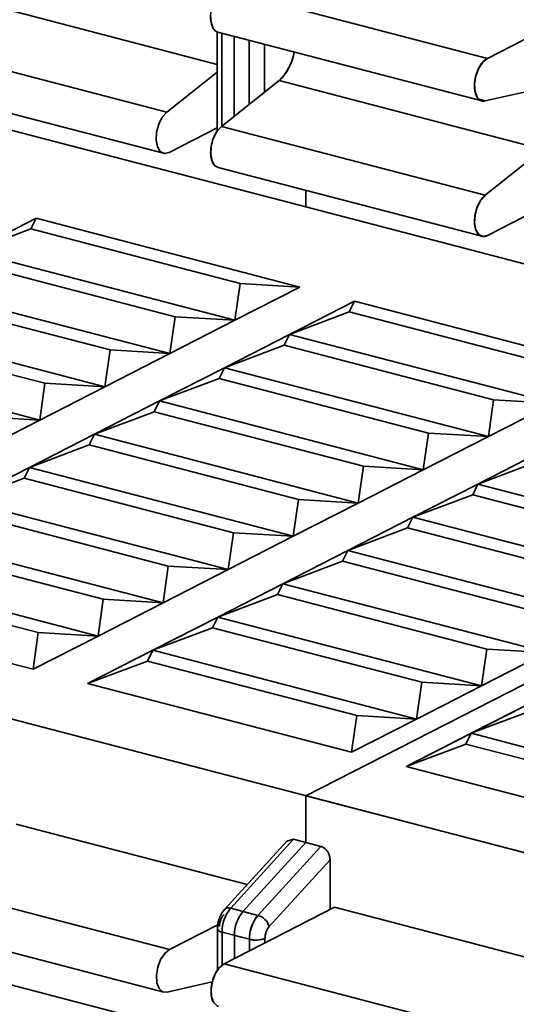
# Model space of a CAD drawing. Header units: millimetres. Extents: x 0 to 420, y 0 to 297.
# Tile 103 of 145: x 315.68 to 317.16, y 118.09 to 121.03. Entities that reach past the tile are written whole.
import ezdxf

# ---------------------------------------------------------------- set-up
doc = ezdxf.new("R2010")
doc.units = ezdxf.units.MM

msp = doc.modelspace()

# ---------------------------------------------------------------- linework, layer by layer
at = {"color": 7, "linetype": 'Continuous', "lineweight": 35}
for p, q in [((308.8314, 122.4738), (316.5289, 120.4687)), ((316.2842, 121.116), (317.0706, 120.9112)), ((316.2647, 120.9904), (316.2648, 120.694)), ((316.2675, 120.9895), (317.0539, 120.7846)), ((316.2675, 120.9895), (317.0539, 120.7846)), ((316.3154, 120.977), (316.3155, 120.7383)), ((316.36, 120.7737), (316.36, 120.9654)), ((317.0706, 120.9112), (317.2141, 120.9845)), ((315.3285, 120.9554), (316.1149, 120.7505)), ((316.4065, 120.8107), (316.4065, 120.9532)), ((316.2647, 120.8697), (316.1149, 120.7505)), ((315.3185, 120.8332), (316.1049, 120.6284)), ((316.4496, 120.845), (316.2776, 120.7082)), ((317.2138, 120.6459), (316.4496, 120.845)), ((317.0639, 120.7845), (317.0451, 120.7894)), ((317.1982, 120.8149), (317.0639, 120.7845)), ((308.8321, 120.7203), (318.4336, 118.2193)), ((316.2648, 120.7039), (316.1218, 120.6308)), ((316.2776, 120.7082), (317.064, 120.5033)), ((317.064, 120.5033), (317.2138, 120.6225)), ((316.2676, 120.586), (317.054, 120.3812)), ((316.2676, 120.586), (317.054, 120.3812)), ((316.5288, 120.518), (316.5289, 120.4687)), ((316.5289, 120.4687), (327.0815, 117.7198)), ((317.2139, 120.4567), (317.0709, 120.3836)), ((315.5315, 120.336), (315.7253, 120.435)), ((315.7098, 120.4031), (315.7253, 120.435)), ((315.7253, 120.435), (316.5118, 120.2302)), ((315.5315, 120.336), (315.7098, 120.4031)), ((316.3335, 120.2406), (315.7098, 120.4031)), ((317.0418, 120.3912), (317.0405, 120.3915)), ((315.5315, 120.336), (316.3179, 120.1311)), ((316.1396, 120.1416), (315.5159, 120.3041)), ((316.1241, 120.0321), (315.3377, 120.2369)), ((316.3335, 120.2406), (316.3179, 120.1311)), ((316.5118, 120.2302), (316.3335, 120.2406)), ((315.3221, 120.205), (315.9458, 120.0426)), ((316.5118, 120.2302), (316.3179, 120.1311)), ((316.4806, 120.0887), (316.6745, 120.1878)), ((316.6589, 120.1559), (316.6745, 120.1878)), ((316.6745, 120.1878), (317.4609, 119.9829)), ((316.4806, 120.0887), (316.6589, 120.1559)), ((317.2826, 119.9934), (316.6589, 120.1559)), ((315.9302, 119.933), (315.1438, 120.1379)), ((316.1396, 120.1416), (316.1241, 120.0321)), ((316.3179, 120.1311), (316.1241, 120.0321)), ((316.3179, 120.1311), (316.1396, 120.1416)), ((315.1282, 120.106), (315.7519, 119.9435)), ((316.2868, 119.9897), (316.4806, 120.0887)), ((316.465, 120.0568), (316.4806, 120.0887)), ((317.267, 119.8839), (316.4806, 120.0887)), ((316.2868, 119.9897), (316.465, 120.0568)), ((316.465, 120.0568), (317.0887, 119.8944)), ((315.7364, 119.834), (314.95, 120.0389)), ((315.9458, 120.0426), (315.9302, 119.933)), ((316.1241, 120.0321), (315.9302, 119.933)), ((316.1241, 120.0321), (315.9458, 120.0426)), ((316.0929, 119.8907), (316.2868, 119.9897)), ((316.2712, 119.9578), (316.2868, 119.9897)), ((317.0732, 119.7849), (316.2868, 119.9897)), ((315.7519, 119.9435), (315.7364, 119.834)), ((315.9302, 119.933), (315.7519, 119.9435)), ((316.0929, 119.8907), (316.2712, 119.9578)), ((316.2712, 119.9578), (316.8949, 119.7953)), ((315.9302, 119.933), (315.7364, 119.834)), ((315.8991, 119.7916), (316.0929, 119.8907)), ((316.0774, 119.8587), (316.0929, 119.8907)), ((316.8794, 119.6858), (316.0929, 119.8907)), ((317.0887, 119.8944), (317.0732, 119.7849)), ((317.267, 119.8839), (317.0732, 119.7849)), ((317.267, 119.8839), (317.0887, 119.8944)), ((315.8991, 119.7916), (316.0774, 119.8587)), ((316.0774, 119.8587), (316.7011, 119.6963)), ((318.8024, 119.8765), (316.5296, 118.7152)), ((315.7364, 119.834), (315.5426, 119.735)), ((315.7364, 119.834), (315.5581, 119.8445)), ((316.8949, 119.7953), (316.8794, 119.6858)), ((317.0732, 119.7849), (316.8949, 119.7953)), ((315.7053, 119.6926), (315.8991, 119.7916)), ((315.8835, 119.7597), (315.8991, 119.7916)), ((316.6855, 119.5868), (315.8991, 119.7916)), ((317.0732, 119.7849), (316.8794, 119.6858)), ((315.7053, 119.6926), (315.8835, 119.7597)), ((315.8835, 119.7597), (316.5072, 119.5972)), ((317.0421, 119.6434), (317.2359, 119.7425)), ((317.0421, 119.6434), (317.2203, 119.7106)), ((315.5114, 119.5936), (315.7053, 119.6926)), ((315.6897, 119.6607), (315.7053, 119.6926)), ((316.4917, 119.4877), (315.7053, 119.6926)), ((316.7011, 119.6963), (316.6855, 119.5868)), ((316.8794, 119.6858), (316.6855, 119.5868)), ((316.8794, 119.6858), (316.7011, 119.6963)), ((316.8281, 118.802), (318.5727, 119.6933)), ((315.5114, 119.5936), (315.6897, 119.6607)), ((315.6897, 119.6607), (316.3134, 119.4982)), ((316.8482, 119.5444), (317.0421, 119.6434)), ((317.0265, 119.6115), (317.0421, 119.6434)), ((317.8285, 119.4386), (317.0421, 119.6434)), ((316.2978, 119.3887), (315.5114, 119.5936)), ((316.5072, 119.5972), (316.4917, 119.4877)), ((316.6855, 119.5868), (316.4917, 119.4877)), ((316.6855, 119.5868), (316.5072, 119.5972)), ((316.8482, 119.5444), (317.0265, 119.6115)), ((317.0265, 119.6115), (317.6502, 119.449)), ((315.4958, 119.5616), (316.1195, 119.3992)), ((316.6544, 119.4454), (316.8482, 119.5444)), ((316.8326, 119.5125), (316.8482, 119.5444)), ((317.6346, 119.3395), (316.8482, 119.5444)), ((316.6544, 119.4454), (316.8326, 119.5125)), ((316.8326, 119.5125), (317.4563, 119.35)), ((316.104, 119.2897), (315.3176, 119.4945)), ((316.3134, 119.4982), (316.2978, 119.3887)), ((316.4917, 119.4877), (316.2978, 119.3887)), ((316.4917, 119.4877), (316.3134, 119.4982)), ((315.302, 119.4626), (315.9257, 119.3001)), ((316.4605, 119.3463), (316.6544, 119.4454)), ((316.6388, 119.4134), (316.6544, 119.4454)), ((317.4408, 119.2405), (316.6544, 119.4454)), ((316.4605, 119.3463), (316.6388, 119.4134)), ((316.6388, 119.4134), (317.2625, 119.251)), ((315.9101, 119.1906), (315.1237, 119.3955)), ((316.1195, 119.3992), (316.104, 119.2897)), ((316.2978, 119.3887), (316.104, 119.2897)), ((316.2978, 119.3887), (316.1195, 119.3992)), ((315.1082, 119.3636), (315.7319, 119.2011)), ((316.2667, 119.2473), (316.4605, 119.3463)), ((316.445, 119.3144), (316.4605, 119.3463)), ((317.2469, 119.1415), (316.4605, 119.3463)), ((315.7163, 119.0916), (314.9299, 119.2964)), ((315.9257, 119.3001), (315.9101, 119.1906)), ((316.104, 119.2897), (315.9257, 119.3001)), ((316.2667, 119.2473), (316.445, 119.3144)), ((316.445, 119.3144), (317.0687, 119.1519)), ((316.104, 119.2897), (315.9101, 119.1906)), ((316.0729, 119.1482), (316.2667, 119.2473)), ((316.2511, 119.2154), (316.2667, 119.2473)), ((317.0531, 119.0424), (316.2667, 119.2473)), ((316.0729, 119.1482), (316.2511, 119.2154)), ((316.2511, 119.2154), (316.8748, 119.0529)), ((315.7319, 119.2011), (315.7163, 119.0916)), ((315.9101, 119.1906), (315.7163, 119.0916)), ((315.9101, 119.1906), (315.7319, 119.2011)), ((315.879, 119.0492), (316.0729, 119.1482)), ((316.0573, 119.1163), (316.0729, 119.1482)), ((316.8593, 118.9434), (316.0729, 119.1482)), ((317.0687, 119.1519), (317.0531, 119.0424)), ((317.2469, 119.1415), (317.0687, 119.1519)), ((317.2469, 119.1415), (317.0531, 119.0424)), ((315.879, 119.0492), (316.0573, 119.1163)), ((316.0573, 119.1163), (316.681, 118.9539)), ((316.6654, 118.8444), (315.879, 119.0492)), ((316.8748, 119.0529), (316.8593, 118.9434)), ((317.0531, 119.0424), (316.8593, 118.9434)), ((317.0531, 119.0424), (316.8748, 119.0529)), ((317.2158, 119), (317.022, 118.901)), ((316.681, 118.9539), (316.6654, 118.8444)), ((316.8593, 118.9434), (316.6654, 118.8444)), ((316.8593, 118.9434), (316.681, 118.9539)), ((317.022, 118.901), (317.2002, 118.9681)), ((317.022, 118.901), (316.8281, 118.802)), ((317.0064, 118.8691), (317.022, 118.901)), ((317.8084, 118.6962), (317.022, 118.901)), ((316.8281, 118.802), (317.0064, 118.8691)), ((317.6301, 118.7066), (317.0064, 118.8691)), ((317.6145, 118.5971), (316.8281, 118.802)), ((316.5296, 118.7152), (327.0823, 115.9664)), ((316.5296, 118.7152), (316.5297, 118.5757)), ((315.6659, 118.6299), (316.3548, 118.4505)), ((316.4728, 118.5796), (316.2873, 118.3767)), ((316.4929, 118.5853), (316.3053, 118.38)), ((316.5297, 118.5757), (316.342, 118.3704)), ((316.3866, 118.3588), (316.5743, 118.5641)), ((316.4728, 118.5796), (316.4929, 118.5853)), ((316.4929, 118.5853), (316.5743, 118.5641)), ((316.5297, 118.5757), (316.5743, 118.5641)), ((316.4204, 118.326), (316.6014, 118.524)), ((316.6014, 118.524), (316.6015, 118.3758)), ((315.3364, 118.4616), (316.1228, 118.2567)), ((316.615, 118.3827), (316.2855, 118.2143)), ((316.3053, 118.38), (316.3866, 118.3588)), ((316.342, 118.3704), (316.3866, 118.3588)), ((317.3039, 118.2033), (316.615, 118.3827)), ((315.3196, 118.335), (316.106, 118.1301)), ((316.1228, 118.2567), (316.2673, 118.3305)), ((316.4204, 118.326), (316.4154, 118.3369)), ((316.2658, 118.3185), (316.2659, 118.1958)), ((316.3611, 118.2874), (316.2798, 118.3086)), ((316.3611, 118.2874), (316.3165, 118.2991)), ((316.3165, 118.2991), (316.3166, 118.2302)), ((316.3612, 118.253), (316.3611, 118.2874)), ((316.3611, 118.2874), (316.3737, 118.2855)), ((316.4076, 118.2903), (316.4076, 118.2767)), ((316.2855, 118.2143), (317.0719, 118.0095)), ((316.2504, 118.1605), (316.1161, 118.1301))]:
    msp.add_line(p, q, dxfattribs=at)
at = {"color": 8, "linetype": 'Continuous', "lineweight": 35}
for p, q in [((315.5005, 121.0922), (316.2647, 120.8932)), ((316.2786, 120.9865), (316.2787, 120.709)), ((316.4065, 120.8107), (316.4065, 120.9532)), ((317.2138, 120.6459), (316.4496, 120.845)), ((317.0639, 120.7845), (317.0451, 120.7894)), ((317.0418, 120.3912), (317.0405, 120.3915)), ((316.2798, 118.3086), (316.2798, 118.2108)), ((316.4076, 118.2767), (316.4076, 118.2903)), ((315.5018, 118.1905), (316.266, 117.9915))]:
    msp.add_line(p, q, dxfattribs=at)
at = {"color": 7, "linetype": 'Continuous', "lineweight": 35, "flags": 128}
for points in [[(316.2675, 120.9895), (316.2641, 120.9906), (316.2535, 121.0005), (316.247, 121.0176), (316.2456, 121.0397), (316.2495, 121.0637), (316.2581, 121.0864), (316.2702, 121.1046), (316.2842, 121.116)], [(316.2675, 120.9895), (316.2641, 120.9906), (316.2535, 121.0005), (316.247, 121.0176), (316.2456, 121.0397), (316.2495, 121.0637), (316.2581, 121.0864), (316.2702, 121.1046), (316.2842, 121.116)], [(317.0706, 120.9112), (317.0566, 120.8998), (317.0445, 120.8815), (317.0359, 120.8588), (317.0321, 120.8348), (317.0335, 120.8128), (317.0399, 120.7957), (317.0505, 120.7858), (317.0639, 120.7845)], [(317.0706, 120.9112), (317.0566, 120.8998), (317.0445, 120.8815), (317.0359, 120.8588), (317.0321, 120.8348), (317.0335, 120.8128), (317.0399, 120.7957), (317.0505, 120.7858), (317.0639, 120.7845)], [(316.1149, 120.7505), (316.1016, 120.7356), (316.0909, 120.7149), (316.0845, 120.6912), (316.0831, 120.6677), (316.087, 120.6477), (316.0956, 120.6337), (316.1077, 120.6279), (316.1218, 120.6308)], [(316.2776, 120.7082), (316.2643, 120.6932), (316.2536, 120.6725), (316.2472, 120.6488), (316.2458, 120.6253), (316.2497, 120.6053), (316.2583, 120.5914), (316.2676, 120.586)], [(316.2676, 120.586), (316.2583, 120.5914), (316.2497, 120.6053), (316.2458, 120.6253), (316.2472, 120.6488), (316.2536, 120.6725), (316.2643, 120.6932), (316.2776, 120.7082)], [(317.064, 120.5033), (317.0507, 120.4884), (317.0401, 120.4677), (317.0336, 120.444), (317.0322, 120.4205), (317.0361, 120.4004), (317.0447, 120.3865), (317.0568, 120.3806), (317.0709, 120.3836)], [(317.064, 120.5033), (317.0507, 120.4884), (317.0401, 120.4677), (317.0336, 120.444), (317.0322, 120.4205), (317.0361, 120.4004), (317.0447, 120.3865), (317.0568, 120.3806), (317.0709, 120.3836)], [(316.1161, 118.1301), (316.1027, 118.1313), (316.0921, 118.1412), (316.0856, 118.1583), (316.0842, 118.1804), (316.0881, 118.2044), (316.0966, 118.227), (316.1088, 118.2453), (316.1228, 118.2567)], [(316.2687, 118.0877), (316.2654, 118.0889), (316.2548, 118.0988), (316.2483, 118.1159), (316.2469, 118.138), (316.2508, 118.162), (316.2593, 118.1847), (316.2715, 118.2029), (316.2855, 118.2143)], [(316.2687, 118.0877), (316.2654, 118.0889), (316.2548, 118.0988), (316.2483, 118.1159), (316.2469, 118.138), (316.2508, 118.162), (316.2593, 118.1847), (316.2715, 118.2029), (316.2855, 118.2143)]]:
    msp.add_lwpolyline(points, dxfattribs=at)
at = {"color": 7, "linetype": 'Continuous', "lineweight": 35}
for centre, radius, start, end in [((316.3453, 120.9546), 0.1513, 313.6132, 350.7684), ((316.3907, 118.3093), 0.1109, 140.3687, 180.3265), ((316.4274, 118.2997), 0.1109, 140.3687, 180.3265), ((316.472, 118.2881), 0.1109, 140.3687, 180.3265), ((316.3724, 118.3104), 0.0504, 17.9267, 73.6576), ((316.38, 118.36), 0.075, 255.4058, 291.5835)]:
    msp.add_arc(centre, radius, start, end, dxfattribs=at)
at = {"color": 8, "linetype": 'Continuous', "lineweight": 35}
for centre, radius, start, end in [((316.2989, 118.3641), 0.0171, 68.075, 132.6591), ((316.2806, 118.3246), 0.016, 202.241, 266.8987)]:
    msp.add_arc(centre, radius, start, end, dxfattribs=at)
at = {"color": 7, "linetype": 'Continuous', "lineweight": 35}
for points, knots in [([(316.2842, 121.116), (316.2794, 121.1128), (316.2699, 121.1062), (316.2575, 121.087), (316.2487, 121.0639), (316.2448, 121.0394), (316.2461, 121.0166), (316.2529, 120.9999), (316.2598, 120.991), (316.2644, 120.9906), (316.2645, 120.9906)], [0, 0, 0, 0, 0.142321, 0.284643, 0.426964, 0.569287, 0.711608, 0.853928, 0.996251, 1, 1, 1, 1]), ([(316.4945, 120.9303), (316.4944, 120.9295), (316.4933, 120.9174), (316.4844, 120.8939), (316.4695, 120.8638), (316.4563, 120.8513), (316.4496, 120.845)], [0, 0, 0, 0, 0.02327, 0.350876, 0.675016, 1, 1, 1, 1]), ([(317.0639, 120.7845), (317.0634, 120.7844), (317.0622, 120.7842), (317.0598, 120.7839), (317.057, 120.7839), (317.0537, 120.7844), (317.0507, 120.7854), (317.0473, 120.7873), (317.0446, 120.7896), (317.042, 120.7925), (317.0395, 120.7961), (317.037, 120.8009), (317.0351, 120.8058), (317.0338, 120.8106), (317.0329, 120.8151), (317.0322, 120.8205), (317.0318, 120.8268), (317.032, 120.835), (317.0327, 120.8433), (317.0338, 120.8502), (317.0351, 120.8564), (317.0366, 120.8617), (317.0385, 120.8677), (317.0409, 120.8742), (317.044, 120.8807), (317.0475, 120.8871), (317.0505, 120.8919), (317.0537, 120.8964), (317.0564, 120.8997), (317.0598, 120.9033), (317.0632, 120.9064), (317.067, 120.9092), (317.0694, 120.9105), (317.0706, 120.9112)], [0, 0, 0, 0, 0.013172, 0.032609, 0.064272, 0.089109, 0.12586, 0.153744, 0.195891, 0.21733, 0.250175, 0.298804, 0.33397, 0.358139, 0.394011, 0.417886, 0.453964, 0.500136, 0.548777, 0.583946, 0.608115, 0.643987, 0.667863, 0.703947, 0.750135, 0.779909, 0.823173, 0.84437, 0.875847, 0.900243, 0.937018, 0.96815, 1, 1, 1, 1]), ([(317.0706, 120.9112), (317.0702, 120.9109), (317.069, 120.9103), (317.0666, 120.9088), (317.0637, 120.9067), (317.0602, 120.9037), (317.0569, 120.9002), (317.0531, 120.8956), (317.05, 120.8912), (317.047, 120.8862), (317.0445, 120.8818), (317.0417, 120.8758), (317.0395, 120.8703), (317.0374, 120.8643), (317.0359, 120.8591), (317.0343, 120.8524), (317.0332, 120.8464), (317.0324, 120.8403), (317.032, 120.835), (317.0318, 120.8286), (317.032, 120.823), (317.0326, 120.8175), (317.0334, 120.8129), (317.0346, 120.8075), (317.0361, 120.8031), (317.038, 120.7989), (317.0398, 120.7957), (317.0423, 120.7921), (317.0449, 120.7895), (317.0478, 120.7873), (317.0503, 120.7858), (317.0535, 120.7846), (317.0568, 120.784), (317.0604, 120.7839), (317.0627, 120.7843), (317.0639, 120.7845)], [0, 0, 0, 0, 0.0126084, 0.0313953, 0.062511, 0.0873937, 0.1250115, 0.1537247, 0.1963808, 0.2177308, 0.250009, 0.2787222, 0.3213783, 0.3427283, 0.3750066, 0.4037197, 0.4463758, 0.4677258, 0.5000041, 0.5287173, 0.5713733, 0.5927234, 0.6250016, 0.6537148, 0.6963709, 0.7177209, 0.7499991, 0.7787123, 0.8213684, 0.8427184, 0.8749967, 0.9001401, 0.9374969, 0.9686126, 1, 1, 1, 1]), ([(316.2776, 120.7082), (316.273, 120.7036), (316.2638, 120.6946), (316.2529, 120.6729), (316.2463, 120.6488), (316.2449, 120.6247), (316.249, 120.6045), (316.2563, 120.5911), (316.2631, 120.5887), (316.2657, 120.5878)], [0, 0, 0, 0, 0.151207, 0.302413, 0.45362, 0.604827, 0.756034, 0.90724, 1, 1, 1, 1]), ([(317.0709, 120.3836), (317.0704, 120.3834), (317.0692, 120.3828), (317.0668, 120.3818), (317.064, 120.381), (317.0605, 120.3805), (317.0571, 120.3805), (317.0533, 120.3812), (317.0502, 120.3825), (317.0472, 120.3843), (317.0448, 120.3863), (317.0419, 120.3894), (317.0397, 120.3927), (317.0376, 120.3966), (317.0361, 120.4002), (317.0345, 120.4052), (317.0334, 120.4101), (317.0326, 120.4154), (317.0322, 120.4202), (317.032, 120.4265), (317.0322, 120.4323), (317.0328, 120.4384), (317.0335, 120.4437), (317.0348, 120.4504), (317.0363, 120.4564), (317.0381, 120.4624), (317.0399, 120.4675), (317.0425, 120.4737), (317.045, 120.479), (317.0479, 120.4841), (317.0504, 120.4881), (317.0536, 120.4926), (317.0569, 120.4966), (317.0605, 120.5004), (317.0629, 120.5023), (317.064, 120.5033)], [0, 0, 0, 0, 0.0126084, 0.0313953, 0.062511, 0.0873937, 0.1250115, 0.1537247, 0.1963808, 0.2177308, 0.250009, 0.2787222, 0.3213783, 0.3427283, 0.3750066, 0.4037197, 0.4463758, 0.4677258, 0.5000041, 0.5287173, 0.5713733, 0.5927234, 0.6250016, 0.6537148, 0.6963709, 0.7177209, 0.7499991, 0.7787123, 0.8213684, 0.8427184, 0.8749967, 0.9001401, 0.9374969, 0.9686126, 1, 1, 1, 1]), ([(317.064, 120.5033), (317.0636, 120.5029), (317.0624, 120.502), (317.0601, 120.4999), (317.0573, 120.497), (317.054, 120.4931), (317.0509, 120.4889), (317.0475, 120.4834), (317.0447, 120.4784), (317.0421, 120.4728), (317.0401, 120.4679), (317.0378, 120.4615), (317.0361, 120.4557), (317.0346, 120.4495), (317.0336, 120.4442), (317.0327, 120.4375), (317.0322, 120.4316), (317.032, 120.4257), (317.0322, 120.4207), (317.0327, 120.4146), (317.0335, 120.4095), (317.0347, 120.4045), (317.036, 120.4005), (317.0379, 120.3959), (317.0399, 120.3923), (317.0423, 120.389), (317.0446, 120.3865), (317.0476, 120.384), (317.0506, 120.3823), (317.0538, 120.3811), (317.0566, 120.3806), (317.06, 120.3804), (317.0635, 120.3808), (317.0673, 120.3819), (317.0697, 120.383), (317.0709, 120.3836)], [0, 0, 0, 0, 0.012608, 0.031395, 0.062511, 0.087394, 0.125012, 0.153725, 0.196381, 0.217731, 0.250009, 0.278722, 0.321378, 0.342728, 0.375007, 0.40372, 0.446376, 0.467726, 0.500004, 0.528717, 0.571373, 0.592723, 0.625002, 0.653715, 0.696371, 0.717721, 0.749999, 0.778712, 0.821368, 0.842718, 0.874997, 0.90014, 0.937497, 0.968613, 1, 1, 1, 1]), ([(316.5743, 118.5641), (316.5766, 118.5633), (316.5812, 118.5616), (316.5879, 118.5565), (316.5942, 118.5491), (316.5999, 118.5379), (316.6009, 118.5291), (316.6014, 118.524)], [0, 0, 0, 0, 0.156059, 0.319314, 0.490919, 0.703477, 1, 1, 1, 1]), ([(316.5743, 118.5641), (316.5766, 118.5633), (316.5812, 118.5616), (316.5879, 118.5565), (316.5942, 118.5491), (316.5999, 118.5379), (316.6009, 118.5291), (316.6014, 118.524)], [0, 0, 0, 0, 0.1560593, 0.3193139, 0.4909195, 0.7034767, 1, 1, 1, 1]), ([(316.5743, 118.5641), (316.5761, 118.5635), (316.5797, 118.5623), (316.5865, 118.5579), (316.5941, 118.5498), (316.599, 118.5393), (316.6011, 118.5305), (316.6013, 118.5262), (316.6014, 118.524)], [0, 0, 0, 0, 0.122744, 0.243573, 0.490032, 0.742421, 0.872328, 1, 1, 1, 1]), ([(316.2873, 118.3767), (316.2831, 118.3712), (316.2769, 118.3633), (316.2713, 118.3499), (316.267, 118.3363), (316.2663, 118.3255), (316.2658, 118.3185)], [0, 0, 0, 0, 0.336247, 0.492264, 0.673435, 1, 1, 1, 1]), ([(316.2848, 118.3613), (316.283, 118.359), (316.2794, 118.3545), (316.2754, 118.3453), (316.2725, 118.3354), (316.2722, 118.3289), (316.272, 118.3256)], [0, 0, 0, 0, 0.2484795, 0.4998574, 0.748508, 1, 1, 1, 1]), ([(316.3866, 118.3588), (316.3797, 118.3512), (316.3728, 118.3397), (316.3635, 118.3135), (316.3611, 118.2993), (316.3611, 118.2874)], [0, 0, 0, 0, 0.5, 0.5, 1, 1, 1, 1]), ([(316.3866, 118.3588), (316.3797, 118.3512), (316.3728, 118.3397), (316.3635, 118.3135), (316.3611, 118.2993), (316.3611, 118.2874)], [0, 0, 0, 0, 0.5, 0.5, 1, 1, 1, 1]), ([(316.4076, 118.2903), (316.4076, 118.2962), (316.4088, 118.3033), (316.4135, 118.3164), (316.4169, 118.3221), (316.4204, 118.326)], [0, 0, 0, 0, 0.5, 0.5, 1, 1, 1, 1]), ([(316.4204, 118.326), (316.4169, 118.3221), (316.4135, 118.3164), (316.4088, 118.3033), (316.4076, 118.2962), (316.4076, 118.2903)], [0, 0, 0, 0, 0.5, 0.5, 1, 1, 1, 1]), ([(316.4076, 118.2903), (316.4077, 118.2919), (316.4078, 118.2951), (316.4087, 118.3017), (316.4109, 118.31), (316.4143, 118.3175), (316.4176, 118.3227), (316.4194, 118.3249), (316.4204, 118.326)], [0, 0, 0, 0, 0.125545, 0.248846, 0.499854, 0.748137, 0.87218, 1, 1, 1, 1]), ([(316.3993, 118.2873), (316.3995, 118.2874), (316.403, 118.288), (316.4054, 118.2892), (316.4076, 118.2903)], [0, 0, 0, 0, 0.058125, 1, 1, 1, 1]), ([(316.2561, 118.0976), (316.2556, 118.098), (316.2516, 118.1015), (316.2477, 118.1156), (316.246, 118.1375), (316.25, 118.1623), (316.2587, 118.1853), (316.2711, 118.2045), (316.2807, 118.211), (316.2855, 118.2143)], [0, 0, 0, 0, 0.0203383, 0.1836128, 0.3468902, 0.5101685, 0.6734451, 0.8367229, 1, 1, 1, 1]), ([(316.2551, 118.0985), (316.255, 118.0986), (316.2513, 118.1019), (316.2477, 118.1157), (316.2459, 118.1375), (316.25, 118.1623), (316.2587, 118.1853), (316.2711, 118.2045), (316.2807, 118.211), (316.2855, 118.2143)], [0, 0, 0, 0, 0.004933, 0.170775, 0.33662, 0.502466, 0.66831, 0.834155, 1, 1, 1, 1])]:
    msp.add_open_spline(points, degree=3, knots=knots, dxfattribs=at)

doc.saveas('drawing.dxf')
